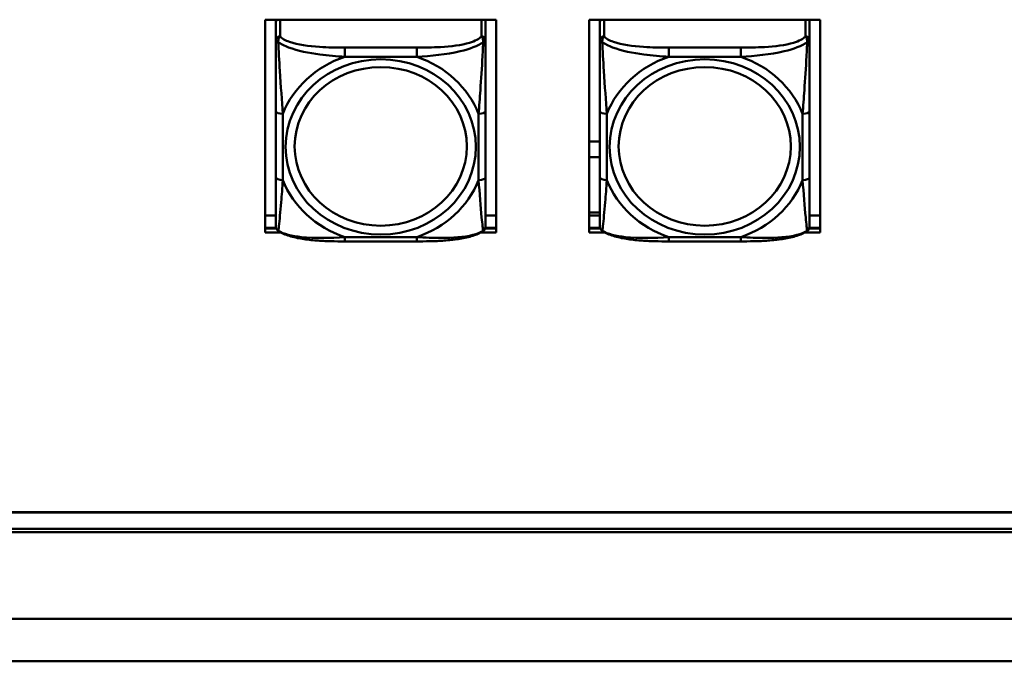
# Model space of a CAD drawing. Header units: inches. Extents: x 8.7 to 68.4, y -2.3 to 39.9.
# Tile 74 of 118: x 53.2 to 56, y 16.3 to 18.1. Entities that reach past the tile are written whole.
import ezdxf

# ---------------------------------------------------------------- set-up
doc = ezdxf.new("R2010")
doc.units = ezdxf.units.IN
doc.header["$MEASUREMENT"] = 0
doc.layers.add('Visible Edges(ROSSANSI)', color=7, linetype='Continuous', lineweight=50)
doc.layers.add('Visible Tangent Edges(ROSSANSI)', color=7, linetype='Continuous', lineweight=50)

msp = doc.modelspace()

# ---------------------------------------------------------------- linework, layer by layer
at = {"layer": 'Visible Edges(ROSSANSI)'}
for p, q in [((53.8731, 18.0876), (54.5237, 18.0876)), ((53.8731, 17.4886), (53.8731, 18.0876)), ((53.9031, 18.0876), (53.9031, 18.0865)), ((53.9031, 18.0811), (53.9031, 18.0865)), ((53.9031, 18.0811), (53.9031, 18.0299)), ((54.4937, 18.0865), (54.4937, 18.0876)), ((54.4937, 18.0865), (54.4937, 18.0811)), ((54.4937, 18.0299), (54.4937, 18.0811)), ((54.5237, 18.0876), (54.5237, 17.4886)), ((54.7851, 18.0876), (55.4357, 18.0876)), ((54.7851, 17.4886), (54.7851, 18.0876)), ((54.8151, 18.0876), (54.8151, 18.0865)), ((54.8151, 18.0811), (54.8151, 18.0865)), ((54.8151, 18.0811), (54.8151, 18.0299)), ((55.4057, 18.0865), (55.4057, 18.0876)), ((55.4057, 18.0865), (55.4057, 18.0811)), ((55.4057, 18.0299), (55.4057, 18.0811)), ((55.4357, 18.0876), (55.4357, 17.4886)), ((53.9031, 17.8303), (53.9031, 17.644)), ((54.4937, 17.644), (54.4937, 17.8303)), ((54.8151, 17.8303), (54.8151, 17.644)), ((55.4057, 17.644), (55.4057, 17.8303)), ((54.7851, 17.7452), (54.8151, 17.7452)), ((54.7851, 17.7007), (54.8151, 17.7007)), ((54.8151, 17.5451), (54.7851, 17.5451)), ((53.8731, 17.5365), (53.9031, 17.5365)), ((54.4937, 17.5365), (54.5237, 17.5365)), ((54.7851, 17.5365), (54.8151, 17.5365)), ((55.4057, 17.5365), (55.4357, 17.5365)), ((53.8731, 17.5015), (53.9041, 17.5015)), ((53.9045, 17.5003), (53.8731, 17.5003)), ((53.9174, 17.4886), (53.8731, 17.4886)), ((54.5237, 17.4886), (54.4794, 17.4886)), ((54.5237, 17.5003), (54.4923, 17.5003)), ((54.4927, 17.5015), (54.5237, 17.5015)), ((54.7851, 17.5015), (54.8161, 17.5015)), ((54.8165, 17.5003), (54.7851, 17.5003)), ((54.8294, 17.4886), (54.7851, 17.4886)), ((55.4357, 17.4886), (55.3914, 17.4886)), ((55.4357, 17.5003), (55.4043, 17.5003)), ((55.4047, 17.5015), (55.4357, 17.5015)), ((54.2996, 17.4637), (54.0973, 17.4637)), ((55.2116, 17.4637), (55.0093, 17.4637)), ((40.4185, 16.7014), (61.6881, 16.7014)), ((61.6881, 16.7006), (40.4185, 16.7006)), ((61.7381, 16.6453), (40.4676, 16.6453)), ((40.4776, 16.6545), (61.7281, 16.6545))]:
    msp.add_line(p, q, dxfattribs=at)
for centre, start, end in [((53.9228, 17.5075), 180, 198.3045), ((54.474, 17.5075), 341.6955, 0), ((54.8348, 17.5075), 180, 198.3045), ((55.386, 17.5075), 341.6955, 0)]:
    msp.add_arc(centre, 0.0197, start, end, dxfattribs=at)
for centre, major_axis, start_param, end_param in [((53.909, 18.0865), (-0.00591, 0), 6.070995, 6.283185), ((53.915, 18.0811), (-0.0118, 0), 5.633032, 6.283185), ((54.4819, 18.0811), (0.0118, 0), 0, 0.650154), ((54.4878, 18.0865), (0.00591, 0), 0, 0.21219), ((54.821, 18.0865), (-0.00591, 0), 6.070995, 6.283185), ((54.827, 18.0811), (-0.0118, 0), 5.633032, 6.283185), ((55.3939, 18.0811), (0.0118, 0), 0, 0.650154), ((55.3998, 18.0865), (0.00591, 0), 0, 0.21219)]:
    msp.add_ellipse(centre, major_axis=major_axis, ratio=0.920845, start_param=start_param, end_param=end_param, dxfattribs=at)
for points, knots in [([(53.9031, 18.0299), (53.9031, 18.0175), (53.9031, 17.9998), (53.9031, 17.9813), (53.9031, 17.9527), (53.9031, 17.9224), (53.9031, 17.8938), (53.9031, 17.8721), (53.9031, 17.8509), (53.9031, 17.8303)], [-0.7968224, -0.7968224, -0.7968224, -0.7968224, -0.6514613, -0.6514613, -0.6514613, -0.427691, -0.427691, -0.427691, -0.2569517, -0.2569517, -0.2569517, -0.2569517]), ([(54.4937, 17.8303), (54.4937, 17.8521), (54.4937, 17.8745), (54.4937, 17.8976), (54.4937, 17.9278), (54.4937, 17.9603), (54.4937, 17.9899), (54.4937, 18.0052), (54.4937, 18.0194), (54.4937, 18.0299)], [0.2569537, 0.2569537, 0.2569537, 0.2569537, 0.4371919, 0.4371919, 0.4371919, 0.6739428, 0.6739428, 0.6739428, 0.7963818, 0.7963818, 0.7963818, 0.7963818]), ([(54.8151, 18.0299), (54.8151, 18.0175), (54.8151, 17.9998), (54.8151, 17.9813), (54.8151, 17.9527), (54.8151, 17.9224), (54.8151, 17.8938), (54.8151, 17.8721), (54.8151, 17.8509), (54.8151, 17.8303)], [-0.7968224, -0.7968224, -0.7968224, -0.7968224, -0.6514613, -0.6514613, -0.6514613, -0.427691, -0.427691, -0.427691, -0.2569517, -0.2569517, -0.2569517, -0.2569517]), ([(55.4057, 17.8303), (55.4057, 17.8521), (55.4057, 17.8745), (55.4057, 17.8976), (55.4057, 17.9278), (55.4057, 17.9603), (55.4057, 17.9899), (55.4057, 18.0052), (55.4057, 18.0194), (55.4057, 18.0299)], [0.2569537, 0.2569537, 0.2569537, 0.2569537, 0.4371919, 0.4371919, 0.4371919, 0.6739428, 0.6739428, 0.6739428, 0.7963818, 0.7963818, 0.7963818, 0.7963818]), ([(53.9031, 17.644), (53.9031, 17.6222), (53.9031, 17.6005), (53.9031, 17.5805), (53.9031, 17.5542), (53.9031, 17.5299), (53.9031, 17.5167), (53.9031, 17.5109), (53.9031, 17.5075), (53.9031, 17.5075)], [0.2569537, 0.2569537, 0.2569537, 0.2569537, 0.4371919, 0.4371919, 0.4371919, 0.6739428, 0.6739428, 0.6739428, 0.7768895, 0.7768895, 0.7768895, 0.7768895]), ([(54.4937, 17.5075), (54.4937, 17.5075), (54.4937, 17.5126), (54.4937, 17.5208), (54.4937, 17.5354), (54.4937, 17.5587), (54.4937, 17.5837), (54.4937, 17.6028), (54.4937, 17.6234), (54.4937, 17.644)], [-0.7772577, -0.7772577, -0.7772577, -0.7772577, -0.6514613, -0.6514613, -0.6514613, -0.427691, -0.427691, -0.427691, -0.2569517, -0.2569517, -0.2569517, -0.2569517]), ([(54.8151, 17.644), (54.8151, 17.6222), (54.8151, 17.6005), (54.8151, 17.5805), (54.8151, 17.5542), (54.8151, 17.5299), (54.8151, 17.5167), (54.8151, 17.5109), (54.8151, 17.5075), (54.8151, 17.5075)], [0.2569537, 0.2569537, 0.2569537, 0.2569537, 0.4371919, 0.4371919, 0.4371919, 0.6739428, 0.6739428, 0.6739428, 0.7768895, 0.7768895, 0.7768895, 0.7768895]), ([(55.4057, 17.5075), (55.4057, 17.5075), (55.4057, 17.5126), (55.4057, 17.5208), (55.4057, 17.5354), (55.4057, 17.5587), (55.4057, 17.5837), (55.4057, 17.6028), (55.4057, 17.6234), (55.4057, 17.644)], [-0.7772577, -0.7772577, -0.7772577, -0.7772577, -0.6514613, -0.6514613, -0.6514613, -0.427691, -0.427691, -0.427691, -0.2569517, -0.2569517, -0.2569517, -0.2569517]), ([(53.9101, 17.4931), (53.9095, 17.4936), (53.9089, 17.4941), (53.9078, 17.4951), (53.9073, 17.4956), (53.9064, 17.4967), (53.906, 17.4973), (53.9053, 17.4985), (53.905, 17.499), (53.9045, 17.5002), (53.9043, 17.5007), (53.9041, 17.5013)], [0.00778279, 0.00778279, 0.00778279, 0.00778279, 0.01268581, 0.01268581, 0.01758884, 0.01758884, 0.02249186, 0.02249186, 0.02739489, 0.02739489, 0.03229791, 0.03229791, 0.03229791, 0.03229791]), ([(54.0973, 17.4637), (54.0841, 17.4637), (54.0708, 17.4638), (54.044, 17.4645), (54.0307, 17.4651), (54.0042, 17.4671), (53.991, 17.4686), (53.9652, 17.4727), (53.9528, 17.4753), (53.9297, 17.4824), (53.9192, 17.4867), (53.9101, 17.4931)], [0.2569517, 0.2569517, 0.2569517, 0.2569517, 0.3566171, 0.3566171, 0.4562825, 0.4562825, 0.5559479, 0.5559479, 0.6556133, 0.6556133, 0.7552787, 0.7552787, 0.7552787, 0.7552787]), ([(54.4867, 17.4931), (54.4794, 17.4879), (54.471, 17.4841), (54.4507, 17.477), (54.4386, 17.4741), (54.4132, 17.4695), (54.4, 17.4679), (54.3737, 17.4656), (54.3603, 17.4648), (54.3336, 17.4639), (54.3202, 17.4637), (54.3045, 17.4637), (54.302, 17.4637), (54.2996, 17.4637)], [-0.7548595, -0.7548595, -0.7548595, -0.7548595, -0.6739618, -0.6739618, -0.5743807, -0.5743807, -0.4747996, -0.4747996, -0.3752184, -0.3752184, -0.2756373, -0.2756373, -0.2569537, -0.2569537, -0.2569537, -0.2569537]), ([(54.4867, 17.4931), (54.4874, 17.4936), (54.488, 17.4941), (54.489, 17.4951), (54.4895, 17.4956), (54.4904, 17.4967), (54.4908, 17.4973), (54.4915, 17.4985), (54.4918, 17.499), (54.4923, 17.5002), (54.4925, 17.5007), (54.4927, 17.5013)], [0.00778279, 0.00778279, 0.00778279, 0.00778279, 0.01268581, 0.01268581, 0.01758884, 0.01758884, 0.02249186, 0.02249186, 0.02739489, 0.02739489, 0.03229791, 0.03229791, 0.03229791, 0.03229791]), ([(54.8221, 17.4931), (54.8215, 17.4936), (54.8209, 17.4941), (54.8198, 17.4951), (54.8193, 17.4956), (54.8184, 17.4967), (54.818, 17.4973), (54.8173, 17.4985), (54.817, 17.499), (54.8165, 17.5002), (54.8163, 17.5007), (54.8161, 17.5013)], [0.00778279, 0.00778279, 0.00778279, 0.00778279, 0.01268581, 0.01268581, 0.01758884, 0.01758884, 0.02249186, 0.02249186, 0.02739489, 0.02739489, 0.03229791, 0.03229791, 0.03229791, 0.03229791]), ([(55.0093, 17.4637), (54.9961, 17.4637), (54.9828, 17.4638), (54.956, 17.4645), (54.9427, 17.4651), (54.9162, 17.4671), (54.903, 17.4686), (54.8772, 17.4727), (54.8648, 17.4753), (54.8417, 17.4824), (54.8312, 17.4867), (54.8221, 17.4931)], [0.2569517, 0.2569517, 0.2569517, 0.2569517, 0.3566171, 0.3566171, 0.4562825, 0.4562825, 0.5559479, 0.5559479, 0.6556133, 0.6556133, 0.7552787, 0.7552787, 0.7552787, 0.7552787]), ([(55.3987, 17.4931), (55.3914, 17.4879), (55.383, 17.4841), (55.3627, 17.477), (55.3506, 17.4741), (55.3252, 17.4695), (55.312, 17.4679), (55.2857, 17.4656), (55.2723, 17.4648), (55.2456, 17.4639), (55.2322, 17.4637), (55.2165, 17.4637), (55.214, 17.4637), (55.2116, 17.4637)], [-0.7548595, -0.7548595, -0.7548595, -0.7548595, -0.6739618, -0.6739618, -0.5743807, -0.5743807, -0.4747996, -0.4747996, -0.3752184, -0.3752184, -0.2756373, -0.2756373, -0.2569537, -0.2569537, -0.2569537, -0.2569537]), ([(55.3987, 17.4931), (55.3994, 17.4936), (55.4, 17.4941), (55.401, 17.4951), (55.4015, 17.4956), (55.4024, 17.4967), (55.4028, 17.4973), (55.4035, 17.4985), (55.4038, 17.499), (55.4043, 17.5002), (55.4045, 17.5007), (55.4047, 17.5013)], [0.00778279, 0.00778279, 0.00778279, 0.00778279, 0.01268581, 0.01268581, 0.01758884, 0.01758884, 0.02249186, 0.02249186, 0.02739489, 0.02739489, 0.03229791, 0.03229791, 0.03229791, 0.03229791])]:
    msp.add_open_spline(points, degree=3, knots=knots, dxfattribs=at)
at = {"layer": 'Visible Tangent Edges(ROSSANSI)'}
for p, q in [((53.915, 18.0408), (53.915, 18.0876)), ((54.4819, 18.0876), (54.4819, 18.0408)), ((54.827, 18.0408), (54.827, 18.0876)), ((55.3939, 18.0876), (55.3939, 18.0408)), ((54.0973, 18.009), (54.0973, 17.9832)), ((54.2996, 18.009), (54.0973, 18.009)), ((54.2996, 18.009), (54.2996, 17.9832)), ((55.0093, 18.009), (55.0093, 17.9832)), ((55.2116, 18.009), (55.0093, 18.009)), ((55.2116, 18.009), (55.2116, 17.9832)), ((54.0973, 17.9832), (54.2996, 17.9832)), ((55.0093, 17.9832), (55.2116, 17.9832)), ((53.9228, 17.6363), (53.9228, 17.8226)), ((54.474, 17.8226), (54.474, 17.6363)), ((54.8348, 17.6363), (54.8348, 17.8226)), ((55.386, 17.8226), (55.386, 17.6363)), ((54.2996, 17.4757), (54.0973, 17.4757)), ((54.0973, 17.4637), (54.0973, 17.4757)), ((54.2996, 17.4637), (54.2996, 17.4757)), ((55.2116, 17.4757), (55.0093, 17.4757)), ((55.0093, 17.4637), (55.0093, 17.4757)), ((55.2116, 17.4637), (55.2116, 17.4757)), ((39.3392, 16.4018), (62.7592, 16.4018)), ((62.7592, 16.2818), (39.3392, 16.2818))]:
    msp.add_line(p, q, dxfattribs=at)
for centre, major_axis, ratio, start_param, end_param in [((53.915, 18.0299), (-0.0118, 0), 0.920845, 4.712389, 6.283185), ((54.4819, 18.0299), (0.0118, 0), 0.920845, 0, 1.570796), ((54.827, 18.0299), (-0.0118, 0), 0.920845, 4.712389, 6.283185), ((55.3939, 18.0299), (0.0118, 0), 0.920845, 0, 1.570796), ((54.1984, 17.7295), (-0.2936, 0), 0.920845, 5.064156, 5.931419), ((54.1984, 17.7295), (0.2936, 0), 0.920845, 0.351767, 1.21903), ((55.1104, 17.7295), (-0.2936, 0), 0.920845, 5.064156, 5.931419), ((55.1104, 17.7295), (0.2936, 0), 0.920845, 0.351767, 1.21903), ((53.9228, 17.8303), (-0.0197, 0), 0.389928, 0, 1.570796), ((54.474, 17.8303), (0.0197, 0), 0.389928, 4.712389, 6.283185), ((54.8348, 17.8303), (-0.0197, 0), 0.389928, 0, 1.570796), ((55.386, 17.8303), (0.0197, 0), 0.389928, 4.712389, 6.283185), ((53.9228, 17.644), (-0.0197, 0), 0.389928, 0, 1.570796), ((54.1984, 17.7295), (-0.2936, 0), 0.920845, 0.351767, 1.21903), ((54.1984, 17.7295), (0.2936, 0), 0.920845, 5.064156, 5.931419), ((54.474, 17.644), (0.0197, 0), 0.389928, 4.712389, 6.283185), ((54.8348, 17.644), (-0.0197, 0), 0.389928, 0, 1.570796), ((55.1104, 17.7295), (-0.2936, 0), 0.920845, 0.351767, 1.21903), ((55.1104, 17.7295), (0.2936, 0), 0.920845, 5.064156, 5.931419), ((55.386, 17.644), (0.0197, 0), 0.389928, 4.712389, 6.283185)]:
    msp.add_ellipse(centre, major_axis=major_axis, ratio=ratio, start_param=start_param, end_param=end_param, dxfattribs=at)
for centre, major_axis in [((54.1984, 17.7295), (-0.2678, 0)), ((55.1104, 17.7295), (-0.2678, 0)), ((54.1984, 17.7311), (-0.2424, 0)), ((55.1104, 17.7311), (-0.2424, 0))]:
    msp.add_ellipse(centre, major_axis=major_axis, ratio=0.920845, dxfattribs=at)
for points, knots in [([(53.9031, 18.0299), (53.9031, 18.0298), (53.9032, 18.0298), (53.9035, 18.0295), (53.9036, 18.0293), (53.904, 18.029), (53.9042, 18.0289), (53.9045, 18.0286), (53.9046, 18.0285), (53.9051, 18.0282), (53.9054, 18.028), (53.9063, 18.0273), (53.907, 18.0268), (53.9084, 18.0258), (53.9092, 18.0252), (53.91, 18.0247)], [-0.0532704, -0.0532704, -0.0532704, -0.0532704, -0.04377373, -0.04377373, -0.03521335, -0.03521335, -0.02986312, -0.02986312, -0.02651922, -0.02651922, -0.01983142, -0.01983142, -0.00913095, -0.00913095, 0.00023197, 0.00023197, 0.00023197, 0.00023197]), ([(53.91, 18.0247), (53.91, 18.026), (53.91, 18.0273), (53.9103, 18.0298), (53.9105, 18.0311), (53.9109, 18.0331), (53.9111, 18.0338), (53.9114, 18.0348), (53.9115, 18.0351), (53.9119, 18.0359), (53.9121, 18.0364), (53.9126, 18.0376), (53.913, 18.0383), (53.9139, 18.0396), (53.9144, 18.0402), (53.915, 18.0408)], [-0.00023197, -0.00023197, -0.00023197, -0.00023197, 0.00913095, 0.00913095, 0.01983142, 0.01983142, 0.02651922, 0.02651922, 0.02986312, 0.02986312, 0.03521335, 0.03521335, 0.04377373, 0.04377373, 0.0532704, 0.0532704, 0.0532704, 0.0532704]), ([(53.91, 18.0247), (53.9176, 18.0192), (53.9277, 18.014), (53.9647, 17.9999), (53.9964, 17.9936), (54.0507, 17.9864), (54.0739, 17.9844), (54.0973, 17.9832)], [-0.7478145, -0.7478145, -0.7478145, -0.7478145, -0.6493253, -0.6493253, -0.427691, -0.427691, -0.2569537, -0.2569537, -0.2569537, -0.2569537]), ([(53.9228, 17.8226), (53.9204, 17.8598), (53.9171, 17.8999), (53.9125, 17.9718), (53.9109, 18.0014), (53.91, 18.0247)], [0.2569517, 0.2569517, 0.2569517, 0.2569517, 0.5559983, 0.5559983, 0.7482818, 0.7482818, 0.7482818, 0.7482818]), ([(54.0973, 18.009), (54.0736, 18.009), (54.0496, 18.0094), (54.0263, 18.0109), (53.9956, 18.0129), (53.9647, 18.017), (53.9415, 18.0252), (53.9294, 18.0294), (53.9198, 18.0348), (53.915, 18.0408)], [0.2569537, 0.2569537, 0.2569537, 0.2569537, 0.4371919, 0.4371919, 0.4371919, 0.6739428, 0.6739428, 0.6739428, 0.7963818, 0.7963818, 0.7963818, 0.7963818]), ([(54.4819, 18.0408), (54.4761, 18.0337), (54.4637, 18.0275), (54.4484, 18.0229), (54.425, 18.0159), (54.3959, 18.0124), (54.3668, 18.0107), (54.3446, 18.0094), (54.322, 18.009), (54.2996, 18.009)], [-0.7968224, -0.7968224, -0.7968224, -0.7968224, -0.6514613, -0.6514613, -0.6514613, -0.427691, -0.427691, -0.427691, -0.2569517, -0.2569517, -0.2569517, -0.2569517]), ([(54.2996, 17.9832), (54.34, 17.9854), (54.3824, 17.9895), (54.4481, 18.0051), (54.4725, 18.0138), (54.4868, 18.0247)], [0.2569517, 0.2569517, 0.2569517, 0.2569517, 0.5559983, 0.5559983, 0.7482818, 0.7482818, 0.7482818, 0.7482818]), ([(54.4868, 18.0247), (54.4864, 18.0126), (54.4857, 17.9987), (54.4832, 17.9529), (54.4809, 17.9195), (54.4771, 17.8659), (54.4754, 17.844), (54.474, 17.8226)], [-0.7478145, -0.7478145, -0.7478145, -0.7478145, -0.6493253, -0.6493253, -0.427691, -0.427691, -0.2569537, -0.2569537, -0.2569537, -0.2569537]), ([(54.4819, 18.0408), (54.4824, 18.0402), (54.4829, 18.0396), (54.4838, 18.0383), (54.4842, 18.0376), (54.4848, 18.0364), (54.485, 18.0359), (54.4853, 18.0351), (54.4854, 18.0348), (54.4857, 18.0338), (54.4859, 18.0331), (54.4864, 18.0311), (54.4866, 18.0298), (54.4868, 18.0273), (54.4869, 18.026), (54.4868, 18.0247)], [-0.0532704, -0.0532704, -0.0532704, -0.0532704, -0.04377373, -0.04377373, -0.03521335, -0.03521335, -0.02986312, -0.02986312, -0.02651922, -0.02651922, -0.01983142, -0.01983142, -0.00913095, -0.00913095, 0.00023197, 0.00023197, 0.00023197, 0.00023197]), ([(54.4868, 18.0247), (54.4877, 18.0252), (54.4884, 18.0258), (54.4899, 18.0268), (54.4905, 18.0273), (54.4915, 18.028), (54.4918, 18.0282), (54.4922, 18.0285), (54.4923, 18.0286), (54.4926, 18.0289), (54.4928, 18.029), (54.4932, 18.0293), (54.4934, 18.0295), (54.4936, 18.0298), (54.4937, 18.0298), (54.4937, 18.0299)], [-0.00023197, -0.00023197, -0.00023197, -0.00023197, 0.00913095, 0.00913095, 0.01983142, 0.01983142, 0.02651922, 0.02651922, 0.02986312, 0.02986312, 0.03521335, 0.03521335, 0.04377373, 0.04377373, 0.0532704, 0.0532704, 0.0532704, 0.0532704]), ([(54.8151, 18.0299), (54.8151, 18.0298), (54.8152, 18.0298), (54.8155, 18.0295), (54.8156, 18.0293), (54.816, 18.029), (54.8162, 18.0289), (54.8165, 18.0286), (54.8166, 18.0285), (54.8171, 18.0282), (54.8174, 18.028), (54.8183, 18.0273), (54.819, 18.0268), (54.8204, 18.0258), (54.8212, 18.0252), (54.822, 18.0247)], [-0.0532704, -0.0532704, -0.0532704, -0.0532704, -0.04377373, -0.04377373, -0.03521335, -0.03521335, -0.02986312, -0.02986312, -0.02651922, -0.02651922, -0.01983142, -0.01983142, -0.00913095, -0.00913095, 0.00023197, 0.00023197, 0.00023197, 0.00023197]), ([(54.822, 18.0247), (54.822, 18.026), (54.822, 18.0273), (54.8223, 18.0298), (54.8225, 18.0311), (54.8229, 18.0331), (54.8231, 18.0338), (54.8234, 18.0348), (54.8235, 18.0351), (54.8239, 18.0359), (54.8241, 18.0364), (54.8246, 18.0376), (54.825, 18.0383), (54.8259, 18.0396), (54.8264, 18.0402), (54.827, 18.0408)], [-0.00023197, -0.00023197, -0.00023197, -0.00023197, 0.00913095, 0.00913095, 0.01983142, 0.01983142, 0.02651922, 0.02651922, 0.02986312, 0.02986312, 0.03521335, 0.03521335, 0.04377373, 0.04377373, 0.0532704, 0.0532704, 0.0532704, 0.0532704]), ([(54.822, 18.0247), (54.8296, 18.0192), (54.8397, 18.014), (54.8767, 17.9999), (54.9084, 17.9936), (54.9627, 17.9864), (54.9859, 17.9844), (55.0093, 17.9832)], [-0.7478145, -0.7478145, -0.7478145, -0.7478145, -0.6493253, -0.6493253, -0.427691, -0.427691, -0.2569537, -0.2569537, -0.2569537, -0.2569537]), ([(54.8348, 17.8226), (54.8324, 17.8598), (54.8291, 17.8999), (54.8245, 17.9718), (54.8229, 18.0014), (54.822, 18.0247)], [0.2569517, 0.2569517, 0.2569517, 0.2569517, 0.5559983, 0.5559983, 0.7482818, 0.7482818, 0.7482818, 0.7482818]), ([(55.0093, 18.009), (54.9856, 18.009), (54.9616, 18.0094), (54.9383, 18.0109), (54.9076, 18.0129), (54.8767, 18.017), (54.8535, 18.0252), (54.8414, 18.0294), (54.8318, 18.0348), (54.827, 18.0408)], [0.2569537, 0.2569537, 0.2569537, 0.2569537, 0.4371919, 0.4371919, 0.4371919, 0.6739428, 0.6739428, 0.6739428, 0.7963818, 0.7963818, 0.7963818, 0.7963818]), ([(55.3939, 18.0408), (55.3881, 18.0337), (55.3757, 18.0275), (55.3604, 18.0229), (55.337, 18.0159), (55.3079, 18.0124), (55.2788, 18.0107), (55.2566, 18.0094), (55.234, 18.009), (55.2116, 18.009)], [-0.7968224, -0.7968224, -0.7968224, -0.7968224, -0.6514613, -0.6514613, -0.6514613, -0.427691, -0.427691, -0.427691, -0.2569517, -0.2569517, -0.2569517, -0.2569517]), ([(55.2116, 17.9832), (55.252, 17.9854), (55.2944, 17.9895), (55.3601, 18.0051), (55.3845, 18.0138), (55.3988, 18.0247)], [0.2569517, 0.2569517, 0.2569517, 0.2569517, 0.5559983, 0.5559983, 0.7482818, 0.7482818, 0.7482818, 0.7482818]), ([(55.3988, 18.0247), (55.3984, 18.0126), (55.3977, 17.9987), (55.3952, 17.9529), (55.3929, 17.9195), (55.3891, 17.8659), (55.3874, 17.844), (55.386, 17.8226)], [-0.7478145, -0.7478145, -0.7478145, -0.7478145, -0.6493253, -0.6493253, -0.427691, -0.427691, -0.2569537, -0.2569537, -0.2569537, -0.2569537]), ([(55.3939, 18.0408), (55.3944, 18.0402), (55.3949, 18.0396), (55.3958, 18.0383), (55.3962, 18.0376), (55.3968, 18.0364), (55.397, 18.0359), (55.3973, 18.0351), (55.3974, 18.0348), (55.3977, 18.0338), (55.3979, 18.0331), (55.3984, 18.0311), (55.3986, 18.0298), (55.3988, 18.0273), (55.3989, 18.026), (55.3988, 18.0247)], [-0.0532704, -0.0532704, -0.0532704, -0.0532704, -0.04377373, -0.04377373, -0.03521335, -0.03521335, -0.02986312, -0.02986312, -0.02651922, -0.02651922, -0.01983142, -0.01983142, -0.00913095, -0.00913095, 0.00023197, 0.00023197, 0.00023197, 0.00023197]), ([(55.3988, 18.0247), (55.3997, 18.0252), (55.4004, 18.0258), (55.4019, 18.0268), (55.4025, 18.0273), (55.4035, 18.028), (55.4038, 18.0282), (55.4042, 18.0285), (55.4043, 18.0286), (55.4046, 18.0289), (55.4048, 18.029), (55.4052, 18.0293), (55.4054, 18.0295), (55.4056, 18.0298), (55.4057, 18.0298), (55.4057, 18.0299)], [-0.00023197, -0.00023197, -0.00023197, -0.00023197, 0.00913095, 0.00913095, 0.01983142, 0.01983142, 0.02651922, 0.02651922, 0.02986312, 0.02986312, 0.03521335, 0.03521335, 0.04377373, 0.04377373, 0.0532704, 0.0532704, 0.0532704, 0.0532704]), ([(53.91, 17.4935), (53.9105, 17.4955), (53.9111, 17.5001), (53.9136, 17.5224), (53.9159, 17.5475), (53.9198, 17.5938), (53.9214, 17.6147), (53.9228, 17.6363)], [-0.7478145, -0.7478145, -0.7478145, -0.7478145, -0.6493253, -0.6493253, -0.427691, -0.427691, -0.2569537, -0.2569537, -0.2569537, -0.2569537]), ([(54.474, 17.6363), (54.4764, 17.599), (54.4797, 17.5611), (54.4843, 17.512), (54.4859, 17.4967), (54.4868, 17.4935)], [0.2569517, 0.2569517, 0.2569517, 0.2569517, 0.5559983, 0.5559983, 0.7482818, 0.7482818, 0.7482818, 0.7482818]), ([(54.822, 17.4935), (54.8225, 17.4955), (54.8231, 17.5001), (54.8256, 17.5224), (54.8279, 17.5475), (54.8318, 17.5938), (54.8334, 17.6147), (54.8348, 17.6363)], [-0.7478145, -0.7478145, -0.7478145, -0.7478145, -0.6493253, -0.6493253, -0.427691, -0.427691, -0.2569537, -0.2569537, -0.2569537, -0.2569537]), ([(55.386, 17.6363), (55.3884, 17.599), (55.3917, 17.5611), (55.3963, 17.512), (55.3979, 17.4967), (55.3988, 17.4935)], [0.2569517, 0.2569517, 0.2569517, 0.2569517, 0.5559983, 0.5559983, 0.7482818, 0.7482818, 0.7482818, 0.7482818]), ([(53.91, 17.4935), (53.9092, 17.494), (53.9084, 17.4946), (53.907, 17.4961), (53.9063, 17.497), (53.9054, 17.4984), (53.9051, 17.499), (53.9046, 17.5), (53.9045, 17.5003), (53.9043, 17.5008), (53.9042, 17.5011), (53.9041, 17.5013)], [-0.00023197, -0.00023197, -0.00023197, -0.00023197, 0.00913095, 0.00913095, 0.01983142, 0.01983142, 0.02651922, 0.02651922, 0.02986312, 0.02986312, 0.03229791, 0.03229791, 0.03229791, 0.03229791]), ([(54.0973, 17.4757), (54.0568, 17.4734), (54.0144, 17.4715), (53.9488, 17.4786), (53.9244, 17.4843), (53.91, 17.4935)], [0.2569517, 0.2569517, 0.2569517, 0.2569517, 0.5559983, 0.5559983, 0.7482818, 0.7482818, 0.7482818, 0.7482818]), ([(54.4868, 17.4935), (54.4792, 17.4889), (54.4692, 17.4849), (54.4321, 17.4754), (54.4004, 17.4733), (54.3462, 17.4733), (54.3229, 17.4743), (54.2996, 17.4757)], [-0.7478145, -0.7478145, -0.7478145, -0.7478145, -0.6493253, -0.6493253, -0.427691, -0.427691, -0.2569537, -0.2569537, -0.2569537, -0.2569537]), ([(54.4927, 17.5013), (54.4926, 17.5011), (54.4925, 17.5008), (54.4923, 17.5003), (54.4922, 17.5), (54.4918, 17.499), (54.4915, 17.4984), (54.4905, 17.497), (54.4899, 17.4961), (54.4884, 17.4946), (54.4877, 17.494), (54.4868, 17.4935)], [-0.03229791, -0.03229791, -0.03229791, -0.03229791, -0.02986312, -0.02986312, -0.02651922, -0.02651922, -0.01983142, -0.01983142, -0.00913095, -0.00913095, 0.00023197, 0.00023197, 0.00023197, 0.00023197]), ([(54.822, 17.4935), (54.8212, 17.494), (54.8204, 17.4946), (54.819, 17.4961), (54.8183, 17.497), (54.8174, 17.4984), (54.8171, 17.499), (54.8166, 17.5), (54.8165, 17.5003), (54.8163, 17.5008), (54.8162, 17.5011), (54.8161, 17.5013)], [-0.00023197, -0.00023197, -0.00023197, -0.00023197, 0.00913095, 0.00913095, 0.01983142, 0.01983142, 0.02651922, 0.02651922, 0.02986312, 0.02986312, 0.03229791, 0.03229791, 0.03229791, 0.03229791]), ([(55.0093, 17.4757), (54.9688, 17.4734), (54.9264, 17.4715), (54.8608, 17.4786), (54.8364, 17.4843), (54.822, 17.4935)], [0.2569517, 0.2569517, 0.2569517, 0.2569517, 0.5559983, 0.5559983, 0.7482818, 0.7482818, 0.7482818, 0.7482818]), ([(55.3988, 17.4935), (55.3912, 17.4889), (55.3812, 17.4849), (55.3441, 17.4754), (55.3124, 17.4733), (55.2582, 17.4733), (55.2349, 17.4743), (55.2116, 17.4757)], [-0.7478145, -0.7478145, -0.7478145, -0.7478145, -0.6493253, -0.6493253, -0.427691, -0.427691, -0.2569537, -0.2569537, -0.2569537, -0.2569537]), ([(55.4047, 17.5013), (55.4046, 17.5011), (55.4045, 17.5008), (55.4043, 17.5003), (55.4042, 17.5), (55.4038, 17.499), (55.4035, 17.4984), (55.4025, 17.497), (55.4019, 17.4961), (55.4004, 17.4946), (55.3997, 17.494), (55.3988, 17.4935)], [-0.03229791, -0.03229791, -0.03229791, -0.03229791, -0.02986312, -0.02986312, -0.02651922, -0.02651922, -0.01983142, -0.01983142, -0.00913095, -0.00913095, 0.00023197, 0.00023197, 0.00023197, 0.00023197])]:
    msp.add_open_spline(points, degree=3, knots=knots, dxfattribs=at)
for points in [[(53.9101, 17.4931), (53.91, 17.4932), (53.91, 17.4933), (53.91, 17.4935)], [(54.4868, 17.4935), (54.4869, 17.4933), (54.4868, 17.4932), (54.4867, 17.4931)], [(54.8221, 17.4931), (54.822, 17.4932), (54.822, 17.4933), (54.822, 17.4935)], [(55.3988, 17.4935), (55.3989, 17.4933), (55.3988, 17.4932), (55.3987, 17.4931)]]:
    msp.add_open_spline(points, degree=3, dxfattribs=at)

doc.saveas('drawing.dxf')
